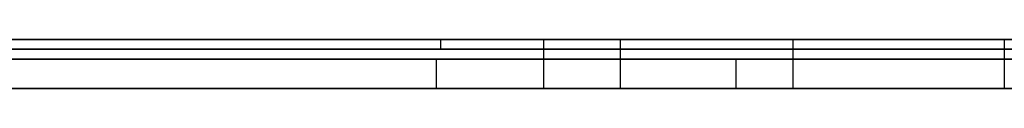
# Model space of a CAD drawing. Extents: x -3.09 to 3.09, y 0 to 2.31.
# Tile 93 of 177: x -2.102841 to -2.092792, y 2.2345 to 2.235. Entities that reach past the tile are written whole.
import ezdxf

# ---------------------------------------------------------------- set-up
doc = ezdxf.new("R2010")
doc.units = 0
doc.layers.get('0').update_dxf_attribs({"linetype": 'CONTINUOUS'})

# ---------------------------------------------------------------- blocks, each defined once
blk = doc.blocks.new('*U1')
at = {"extrusion": (0, 1, 0)}
for p, q in [((3.018, 2.235, -0.83), (-3.018, 2.235, -0.83)), ((-3.018, 2.235, 0.83), (3.018, 2.235, 0.83)), ((-2.798, 2.235, -0.725), (-1.678, 2.235, -0.725)), ((-1.678, 2.235, -0.365), (-2.798, 2.235, -0.365)), ((-2.098545, 2.235, -0.001502), (-2.111224, 2.235, -0.001502)), ((-2.111224, 2.235, -0.001502), (-2.077804, 2.235, -0.091502)), ((-2.089017, 2.235, -0.0284), (-2.098545, 2.235, -0.001502)), ((-2.097496, 2.235, -0.158753), (-2.097496, 2.235, -0.17423)), ((-2.097496, 2.235, -0.17423), (-2.096712, 2.235, -0.17423)), ((-2.111224, 2.2349, -0.001502), (-2.098545, 2.2349, -0.001502)), ((-2.077804, 2.2349, -0.091502), (-2.111224, 2.2349, -0.001502)), ((-2.098545, 2.2349, -0.001502), (-2.089017, 2.2349, -0.0284)), ((-1.678, 2.2348, -0.725), (-2.798, 2.2348, -0.725)), ((-2.798, 2.2348, -0.365), (-1.678, 2.2348, -0.365)), ((-2.097496, 2.2345, -0.17423), (-2.097496, 2.2345, -0.158753)), ((-2.096712, 2.2345, -0.17423), (-2.097496, 2.2345, -0.17423))]:
    blk.add_line(p, q, dxfattribs=at)
for p, q in [((3.018, 2.235, -0.83), (-3.018, 2.235, -0.83)), ((-2.798, 2.235, -0.725), (-1.678, 2.235, -0.725)), ((-2.097496, 2.235, -0.17423), (-2.096712, 2.235, -0.17423)), ((-2.097496, 2.235, -0.17423), (-2.097496, 2.2345, -0.17423)), ((-2.097496, 2.235, -0.158753), (-2.097496, 2.2345, -0.158753)), ((-2.096712, 2.235, -0.17423), (-2.096712, 2.2345, -0.17423)), ((-2.096712, 2.235, -0.17423), (-2.096712, 2.2345, -0.17423)), ((-2.094949, 2.235, -0.209691), (-2.094949, 2.2345, -0.209691)), ((-2.094949, 2.235, -0.209691), (-2.094949, 2.2345, -0.209691)), ((-2.092793, 2.235, -0.241038), (-2.092793, 2.2345, -0.241038)), ((-2.092793, 2.235, -0.241038), (-2.092793, 2.2345, -0.241038)), ((-1.678, 2.2348, -0.725), (-2.798, 2.2348, -0.725)), ((-2.098592, 2.2348, -0.601468), (-2.098592, 2.2345, -0.601468)), ((-2.098592, 2.2348, -0.601468), (-2.098592, 2.2345, -0.601468)), ((-2.095531, 2.2348, -0.617877), (-2.095531, 2.2345, -0.617877)), ((-2.095531, 2.2348, -0.617877), (-2.095531, 2.2345, -0.617877)), ((-2.096712, 2.2345, -0.17423), (-2.097496, 2.2345, -0.17423))]:
    blk.add_line(p, q)
at = {"extrusion": (0, 0, -1)}
for p, q in [((-3.018, 2.235, 0.83), (3.018, 2.235, 0.83)), ((-1.678, 2.235, -0.365), (-2.798, 2.235, -0.365)), ((-2.098545, 2.235, -0.001502), (-2.111224, 2.235, -0.001502)), ((-2.098545, 2.235, -0.001502), (-2.098545, 2.2349, -0.001502)), ((-2.111224, 2.2349, -0.001502), (-2.098545, 2.2349, -0.001502)), ((-2.798, 2.2348, -0.365), (-1.678, 2.2348, -0.365))]:
    blk.add_line(p, q, dxfattribs=at)
at = {"extrusion": (0.937454, 0, 0.34811)}
for p, q in [((-2.111224, 2.235, -0.001502), (-2.077804, 2.235, -0.091502)), ((-2.077804, 2.2349, -0.091502), (-2.111224, 2.2349, -0.001502))]:
    blk.add_line(p, q, dxfattribs=at)
at = {"extrusion": (-0.94261, 0, -0.333895)}
for p, q in [((-2.089017, 2.235, -0.0284), (-2.098545, 2.235, -0.001502)), ((-2.098545, 2.235, -0.001502), (-2.098545, 2.2349, -0.001502)), ((-2.098545, 2.2349, -0.001502), (-2.089017, 2.2349, -0.0284))]:
    blk.add_line(p, q, dxfattribs=at)
at = {"extrusion": (1, 0, 0)}
for p, q in [((-2.097496, 2.235, -0.158753), (-2.097496, 2.235, -0.17423)), ((-2.097496, 2.235, -0.158753), (-2.097496, 2.2345, -0.158753)), ((-2.097496, 2.235, -0.17423), (-2.097496, 2.2345, -0.17423)), ((-2.097496, 2.2345, -0.17423), (-2.097496, 2.2345, -0.158753))]:
    blk.add_line(p, q, dxfattribs=at)
for points in [[(-2.10302, 2.235, -0.263013), (-2.10284, 2.235, -0.263295), (-2.10265, 2.235, -0.263575), (-2.10247, 2.235, -0.263854), (-2.10228, 2.235, -0.264132), (-2.10208, 2.235, -0.264408), (-2.10189, 2.235, -0.264683), (-2.10169, 2.235, -0.264956), (-2.10149, 2.235, -0.265228), (-2.10129, 2.235, -0.265498), (-2.10108, 2.235, -0.265767), (-2.10087, 2.235, -0.266034), (-2.10066, 2.235, -0.2663), (-2.10045, 2.235, -0.266564), (-2.10023, 2.235, -0.266827), (-2.10001, 2.235, -0.267088), (-2.09979, 2.235, -0.267348), (-2.09957, 2.235, -0.267607), (-2.09934, 2.235, -0.267864), (-2.09911, 2.235, -0.268119), (-2.09888, 2.235, -0.268373), (-2.09865, 2.235, -0.268625), (-2.09841, 2.235, -0.268876), (-2.09817, 2.235, -0.269126), (-2.09793, 2.235, -0.269374), (-2.09768, 2.235, -0.26962), (-2.09743, 2.235, -0.269865), (-2.09718, 2.235, -0.270109), (-2.09693, 2.235, -0.270351), (-2.09667, 2.235, -0.27059), (-2.09642, 2.235, -0.270827), (-2.09616, 2.235, -0.271062), (-2.0959, 2.235, -0.271294), (-2.09564, 2.235, -0.271523), (-2.09538, 2.235, -0.27175), (-2.09512, 2.235, -0.271974), (-2.09486, 2.235, -0.272196), (-2.0946, 2.235, -0.272416), (-2.09433, 2.235, -0.272632), (-2.09407, 2.235, -0.272846), (-2.0938, 2.235, -0.273058), (-2.09353, 2.235, -0.273267), (-2.09326, 2.235, -0.273474), (-2.09299, 2.235, -0.273678), (-2.09272, 2.235, -0.273879)], [(-2.09495, 2.235, -0.209691), (-2.0951, 2.235, -0.209794), (-2.09524, 2.235, -0.209898), (-2.09539, 2.235, -0.210002), (-2.09553, 2.235, -0.210106), (-2.09568, 2.235, -0.210212), (-2.09582, 2.235, -0.210317), (-2.09596, 2.235, -0.210424), (-2.09611, 2.235, -0.210531), (-2.09625, 2.235, -0.210639), (-2.09639, 2.235, -0.210747), (-2.09653, 2.235, -0.210855), (-2.09667, 2.235, -0.210965), (-2.0968, 2.235, -0.211075), (-2.09694, 2.235, -0.211185), (-2.09708, 2.235, -0.211297), (-2.09721, 2.235, -0.211408), (-2.09735, 2.235, -0.211521), (-2.09748, 2.235, -0.211633), (-2.09762, 2.235, -0.211747), (-2.09775, 2.235, -0.211861), (-2.09788, 2.235, -0.211976), (-2.09801, 2.235, -0.212091), (-2.09814, 2.235, -0.212207), (-2.09827, 2.235, -0.212323), (-2.0984, 2.235, -0.21244), (-2.09853, 2.235, -0.212558), (-2.09866, 2.235, -0.212676), (-2.09879, 2.235, -0.212795), (-2.09891, 2.235, -0.212915), (-2.09904, 2.235, -0.213035), (-2.09916, 2.235, -0.213155), (-2.09928, 2.235, -0.213276), (-2.09941, 2.235, -0.213398), (-2.09953, 2.235, -0.21352), (-2.09965, 2.235, -0.213643), (-2.09977, 2.235, -0.213767), (-2.09989, 2.235, -0.213891), (-2.10001, 2.235, -0.214016), (-2.10013, 2.235, -0.214141), (-2.10025, 2.235, -0.214267), (-2.10036, 2.235, -0.214394), (-2.10048, 2.235, -0.214521), (-2.1006, 2.235, -0.214648), (-2.10071, 2.235, -0.214777), (-2.10082, 2.235, -0.214905), (-2.10094, 2.235, -0.215035), (-2.10105, 2.235, -0.215165), (-2.10116, 2.235, -0.215296), (-2.10127, 2.235, -0.215427), (-2.10138, 2.235, -0.215559), (-2.10149, 2.235, -0.215691), (-2.1016, 2.235, -0.215824), (-2.10171, 2.235, -0.215958), (-2.10181, 2.235, -0.216092), (-2.10192, 2.235, -0.216227), (-2.10202, 2.235, -0.216362), (-2.10213, 2.235, -0.216498), (-2.10223, 2.235, -0.216634), (-2.10234, 2.235, -0.216772), (-2.10244, 2.235, -0.216909), (-2.10254, 2.235, -0.217048), (-2.10264, 2.235, -0.217186), (-2.10274, 2.235, -0.217326), (-2.10284, 2.235, -0.217466), (-2.10294, 2.235, -0.217607)], [(-2.09495, 2.235, -0.209691), (-2.0951, 2.235, -0.209794), (-2.09524, 2.235, -0.209898), (-2.09539, 2.235, -0.210002), (-2.09553, 2.235, -0.210106), (-2.09568, 2.235, -0.210212), (-2.09582, 2.235, -0.210317), (-2.09596, 2.235, -0.210424), (-2.09611, 2.235, -0.210531), (-2.09625, 2.235, -0.210639), (-2.09639, 2.235, -0.210747), (-2.09653, 2.235, -0.210855), (-2.09667, 2.235, -0.210965), (-2.0968, 2.235, -0.211075), (-2.09694, 2.235, -0.211185), (-2.09708, 2.235, -0.211297), (-2.09721, 2.235, -0.211408), (-2.09735, 2.235, -0.211521), (-2.09748, 2.235, -0.211633), (-2.09762, 2.235, -0.211747), (-2.09775, 2.235, -0.211861), (-2.09788, 2.235, -0.211976), (-2.09801, 2.235, -0.212091), (-2.09814, 2.235, -0.212207), (-2.09827, 2.235, -0.212323), (-2.0984, 2.235, -0.21244), (-2.09853, 2.235, -0.212558), (-2.09866, 2.235, -0.212676), (-2.09879, 2.235, -0.212795), (-2.09891, 2.235, -0.212915), (-2.09904, 2.235, -0.213035), (-2.09916, 2.235, -0.213155), (-2.09928, 2.235, -0.213276), (-2.09941, 2.235, -0.213398), (-2.09953, 2.235, -0.21352), (-2.09965, 2.235, -0.213643), (-2.09977, 2.235, -0.213767), (-2.09989, 2.235, -0.213891), (-2.10001, 2.235, -0.214016), (-2.10013, 2.235, -0.214141), (-2.10025, 2.235, -0.214267), (-2.10036, 2.235, -0.214394), (-2.10048, 2.235, -0.214521), (-2.1006, 2.235, -0.214648), (-2.10071, 2.235, -0.214777), (-2.10082, 2.235, -0.214905), (-2.10094, 2.235, -0.215035), (-2.10105, 2.235, -0.215165), (-2.10116, 2.235, -0.215296), (-2.10127, 2.235, -0.215427), (-2.10138, 2.235, -0.215559), (-2.10149, 2.235, -0.215691), (-2.1016, 2.235, -0.215824), (-2.10171, 2.235, -0.215958), (-2.10181, 2.235, -0.216092), (-2.10192, 2.235, -0.216227), (-2.10202, 2.235, -0.216362), (-2.10213, 2.235, -0.216498), (-2.10223, 2.235, -0.216634), (-2.10234, 2.235, -0.216772), (-2.10244, 2.235, -0.216909), (-2.10254, 2.235, -0.217048), (-2.10264, 2.235, -0.217186), (-2.10274, 2.235, -0.217326), (-2.10284, 2.235, -0.217466), (-2.10294, 2.235, -0.217607)], [(-2.10302, 2.235, -0.263013), (-2.10284, 2.235, -0.263295), (-2.10265, 2.235, -0.263575), (-2.10247, 2.235, -0.263854), (-2.10228, 2.235, -0.264132), (-2.10208, 2.235, -0.264408), (-2.10189, 2.235, -0.264683), (-2.10169, 2.235, -0.264956), (-2.10149, 2.235, -0.265228), (-2.10129, 2.235, -0.265498), (-2.10108, 2.235, -0.265767), (-2.10087, 2.235, -0.266034), (-2.10066, 2.235, -0.2663), (-2.10045, 2.235, -0.266564), (-2.10023, 2.235, -0.266827), (-2.10001, 2.235, -0.267088), (-2.09979, 2.235, -0.267348), (-2.09957, 2.235, -0.267607), (-2.09934, 2.235, -0.267864), (-2.09911, 2.235, -0.268119), (-2.09888, 2.235, -0.268373), (-2.09865, 2.235, -0.268625), (-2.09841, 2.235, -0.268876), (-2.09817, 2.235, -0.269126), (-2.09793, 2.235, -0.269374), (-2.09768, 2.235, -0.26962), (-2.09743, 2.235, -0.269865), (-2.09718, 2.235, -0.270109), (-2.09693, 2.235, -0.270351), (-2.09667, 2.235, -0.27059), (-2.09642, 2.235, -0.270827), (-2.09616, 2.235, -0.271062), (-2.0959, 2.235, -0.271294), (-2.09564, 2.235, -0.271523), (-2.09538, 2.235, -0.27175), (-2.09512, 2.235, -0.271974), (-2.09486, 2.235, -0.272196), (-2.0946, 2.235, -0.272416), (-2.09433, 2.235, -0.272632), (-2.09407, 2.235, -0.272846), (-2.0938, 2.235, -0.273058), (-2.09353, 2.235, -0.273267), (-2.09326, 2.235, -0.273474), (-2.09299, 2.235, -0.273678), (-2.09272, 2.235, -0.273879)], [(-2.09279, 2.235, -0.157606), (-2.09287, 2.235, -0.157618), (-2.09294, 2.235, -0.157631), (-2.09301, 2.235, -0.157643), (-2.09308, 2.235, -0.157656), (-2.09315, 2.235, -0.157669), (-2.09323, 2.235, -0.157682), (-2.0933, 2.235, -0.157695), (-2.09337, 2.235, -0.157708), (-2.09344, 2.235, -0.157721), (-2.09351, 2.235, -0.157734), (-2.09358, 2.235, -0.157748), (-2.09365, 2.235, -0.157761), (-2.09373, 2.235, -0.157775), (-2.0938, 2.235, -0.157789), (-2.09387, 2.235, -0.157803), (-2.09394, 2.235, -0.157817), (-2.09401, 2.235, -0.157831), (-2.09408, 2.235, -0.157846), (-2.09415, 2.235, -0.15786), (-2.09422, 2.235, -0.157875), (-2.09429, 2.235, -0.157889), (-2.09436, 2.235, -0.157904), (-2.09442, 2.235, -0.157919), (-2.09449, 2.235, -0.157934), (-2.09456, 2.235, -0.157949), (-2.09463, 2.235, -0.157964), (-2.0947, 2.235, -0.15798), (-2.09477, 2.235, -0.157995), (-2.09484, 2.235, -0.158011), (-2.0949, 2.235, -0.158027), (-2.09497, 2.235, -0.158042), (-2.09504, 2.235, -0.158058), (-2.09511, 2.235, -0.158074), (-2.09518, 2.235, -0.158091), (-2.09524, 2.235, -0.158107), (-2.09531, 2.235, -0.158123), (-2.09538, 2.235, -0.15814), (-2.09544, 2.235, -0.158157), (-2.09551, 2.235, -0.158173), (-2.09558, 2.235, -0.15819), (-2.09564, 2.235, -0.158207), (-2.09571, 2.235, -0.158225), (-2.09578, 2.235, -0.158242), (-2.09584, 2.235, -0.158259), (-2.09591, 2.235, -0.158277), (-2.09597, 2.235, -0.158294), (-2.09604, 2.235, -0.158312), (-2.0961, 2.235, -0.15833), (-2.09617, 2.235, -0.158348), (-2.09623, 2.235, -0.158366), (-2.0963, 2.235, -0.158384), (-2.09636, 2.235, -0.158403), (-2.09643, 2.235, -0.158421), (-2.09649, 2.235, -0.15844), (-2.09655, 2.235, -0.158458), (-2.09662, 2.235, -0.158477), (-2.09668, 2.235, -0.158496), (-2.09675, 2.235, -0.158515), (-2.09681, 2.235, -0.158534), (-2.09687, 2.235, -0.158553), (-2.09694, 2.235, -0.158573), (-2.097, 2.235, -0.158592), (-2.09706, 2.235, -0.158612), (-2.09712, 2.235, -0.158632), (-2.09719, 2.235, -0.158652), (-2.09725, 2.235, -0.158672), (-2.09731, 2.235, -0.158692), (-2.09737, 2.235, -0.158712), (-2.09743, 2.235, -0.158732), (-2.0975, 2.235, -0.158753)], [(-2.09279, 2.235, -0.157606), (-2.09287, 2.235, -0.157618), (-2.09294, 2.235, -0.157631), (-2.09301, 2.235, -0.157643), (-2.09308, 2.235, -0.157656), (-2.09315, 2.235, -0.157669), (-2.09323, 2.235, -0.157682), (-2.0933, 2.235, -0.157695), (-2.09337, 2.235, -0.157708), (-2.09344, 2.235, -0.157721), (-2.09351, 2.235, -0.157734), (-2.09358, 2.235, -0.157748), (-2.09365, 2.235, -0.157761), (-2.09373, 2.235, -0.157775), (-2.0938, 2.235, -0.157789), (-2.09387, 2.235, -0.157803), (-2.09394, 2.235, -0.157817), (-2.09401, 2.235, -0.157831), (-2.09408, 2.235, -0.157846), (-2.09415, 2.235, -0.15786), (-2.09422, 2.235, -0.157875), (-2.09429, 2.235, -0.157889), (-2.09436, 2.235, -0.157904), (-2.09442, 2.235, -0.157919), (-2.09449, 2.235, -0.157934), (-2.09456, 2.235, -0.157949), (-2.09463, 2.235, -0.157964), (-2.0947, 2.235, -0.15798), (-2.09477, 2.235, -0.157995), (-2.09484, 2.235, -0.158011), (-2.0949, 2.235, -0.158027), (-2.09497, 2.235, -0.158042), (-2.09504, 2.235, -0.158058), (-2.09511, 2.235, -0.158074), (-2.09518, 2.235, -0.158091), (-2.09524, 2.235, -0.158107), (-2.09531, 2.235, -0.158123), (-2.09538, 2.235, -0.15814), (-2.09544, 2.235, -0.158157), (-2.09551, 2.235, -0.158173), (-2.09558, 2.235, -0.15819), (-2.09564, 2.235, -0.158207), (-2.09571, 2.235, -0.158225), (-2.09578, 2.235, -0.158242), (-2.09584, 2.235, -0.158259), (-2.09591, 2.235, -0.158277), (-2.09597, 2.235, -0.158294), (-2.09604, 2.235, -0.158312), (-2.0961, 2.235, -0.15833), (-2.09617, 2.235, -0.158348), (-2.09623, 2.235, -0.158366), (-2.0963, 2.235, -0.158384), (-2.09636, 2.235, -0.158403), (-2.09643, 2.235, -0.158421), (-2.09649, 2.235, -0.15844), (-2.09655, 2.235, -0.158458), (-2.09662, 2.235, -0.158477), (-2.09668, 2.235, -0.158496), (-2.09675, 2.235, -0.158515), (-2.09681, 2.235, -0.158534), (-2.09687, 2.235, -0.158553), (-2.09694, 2.235, -0.158573), (-2.097, 2.235, -0.158592), (-2.09706, 2.235, -0.158612), (-2.09712, 2.235, -0.158632), (-2.09719, 2.235, -0.158652), (-2.09725, 2.235, -0.158672), (-2.09731, 2.235, -0.158692), (-2.09737, 2.235, -0.158712), (-2.09743, 2.235, -0.158732), (-2.0975, 2.235, -0.158753)], [(-2.09671, 2.235, -0.17423), (-2.09666, 2.235, -0.174206), (-2.09661, 2.235, -0.174181), (-2.09656, 2.235, -0.174156), (-2.09651, 2.235, -0.174132), (-2.09646, 2.235, -0.174107), (-2.09641, 2.235, -0.174083), (-2.09636, 2.235, -0.174058), (-2.0963, 2.235, -0.174034), (-2.09625, 2.235, -0.174009), (-2.0962, 2.235, -0.173985), (-2.09614, 2.235, -0.17396), (-2.09609, 2.235, -0.173936), (-2.09604, 2.235, -0.173911), (-2.09598, 2.235, -0.173887), (-2.09593, 2.235, -0.173862), (-2.09587, 2.235, -0.173838), (-2.09581, 2.235, -0.173813), (-2.09576, 2.235, -0.173789), (-2.0957, 2.235, -0.173764), (-2.09564, 2.235, -0.17374), (-2.09559, 2.235, -0.173716), (-2.09553, 2.235, -0.173691), (-2.09547, 2.235, -0.173667), (-2.09541, 2.235, -0.173642), (-2.09535, 2.235, -0.173618), (-2.09529, 2.235, -0.173594), (-2.09523, 2.235, -0.173569), (-2.09517, 2.235, -0.173545), (-2.09511, 2.235, -0.173521), (-2.09505, 2.235, -0.173496), (-2.09498, 2.235, -0.173472), (-2.09492, 2.235, -0.173448), (-2.09486, 2.235, -0.173424), (-2.0948, 2.235, -0.173399), (-2.09473, 2.235, -0.173375), (-2.09467, 2.235, -0.173351), (-2.0946, 2.235, -0.173327), (-2.09454, 2.235, -0.173302), (-2.09447, 2.235, -0.173278), (-2.09441, 2.235, -0.173254), (-2.09434, 2.235, -0.17323), (-2.09427, 2.235, -0.173206), (-2.09421, 2.235, -0.173182), (-2.09414, 2.235, -0.173157), (-2.09407, 2.235, -0.173133), (-2.094, 2.235, -0.173109), (-2.09394, 2.235, -0.173085), (-2.09387, 2.235, -0.173061), (-2.0938, 2.235, -0.173037), (-2.09373, 2.235, -0.173013), (-2.09366, 2.235, -0.172989), (-2.09359, 2.235, -0.172965), (-2.09351, 2.235, -0.172941), (-2.09344, 2.235, -0.172916), (-2.09337, 2.235, -0.172892), (-2.0933, 2.235, -0.172868), (-2.09322, 2.235, -0.172844), (-2.09315, 2.235, -0.17282), (-2.09308, 2.235, -0.172796), (-2.093, 2.235, -0.172772), (-2.09293, 2.235, -0.172748), (-2.09285, 2.235, -0.172725), (-2.09278, 2.235, -0.172701)], [(-2.09671, 2.235, -0.17423), (-2.09666, 2.235, -0.174206), (-2.09661, 2.235, -0.174181), (-2.09656, 2.235, -0.174156), (-2.09651, 2.235, -0.174132), (-2.09646, 2.235, -0.174107), (-2.09641, 2.235, -0.174083), (-2.09636, 2.235, -0.174058), (-2.0963, 2.235, -0.174034), (-2.09625, 2.235, -0.174009), (-2.0962, 2.235, -0.173985), (-2.09614, 2.235, -0.17396), (-2.09609, 2.235, -0.173936), (-2.09604, 2.235, -0.173911), (-2.09598, 2.235, -0.173887), (-2.09593, 2.235, -0.173862), (-2.09587, 2.235, -0.173838), (-2.09581, 2.235, -0.173813), (-2.09576, 2.235, -0.173789), (-2.0957, 2.235, -0.173764), (-2.09564, 2.235, -0.17374), (-2.09559, 2.235, -0.173716), (-2.09553, 2.235, -0.173691), (-2.09547, 2.235, -0.173667), (-2.09541, 2.235, -0.173642), (-2.09535, 2.235, -0.173618), (-2.09529, 2.235, -0.173594), (-2.09523, 2.235, -0.173569), (-2.09517, 2.235, -0.173545), (-2.09511, 2.235, -0.173521), (-2.09505, 2.235, -0.173496), (-2.09498, 2.235, -0.173472), (-2.09492, 2.235, -0.173448), (-2.09486, 2.235, -0.173424), (-2.0948, 2.235, -0.173399), (-2.09473, 2.235, -0.173375), (-2.09467, 2.235, -0.173351), (-2.0946, 2.235, -0.173327), (-2.09454, 2.235, -0.173302), (-2.09447, 2.235, -0.173278), (-2.09441, 2.235, -0.173254), (-2.09434, 2.235, -0.17323), (-2.09427, 2.235, -0.173206), (-2.09421, 2.235, -0.173182), (-2.09414, 2.235, -0.173157), (-2.09407, 2.235, -0.173133), (-2.094, 2.235, -0.173109), (-2.09394, 2.235, -0.173085), (-2.09387, 2.235, -0.173061), (-2.0938, 2.235, -0.173037), (-2.09373, 2.235, -0.173013), (-2.09366, 2.235, -0.172989), (-2.09359, 2.235, -0.172965), (-2.09351, 2.235, -0.172941), (-2.09344, 2.235, -0.172916), (-2.09337, 2.235, -0.172892), (-2.0933, 2.235, -0.172868), (-2.09322, 2.235, -0.172844), (-2.09315, 2.235, -0.17282), (-2.09308, 2.235, -0.172796), (-2.093, 2.235, -0.172772), (-2.09293, 2.235, -0.172748), (-2.09285, 2.235, -0.172725), (-2.09278, 2.235, -0.172701)], [(-2.09279, 2.235, -0.208279), (-2.09292, 2.235, -0.208357), (-2.09304, 2.235, -0.208436), (-2.09317, 2.235, -0.208515), (-2.0933, 2.235, -0.208595), (-2.09342, 2.235, -0.208676), (-2.09355, 2.235, -0.208757), (-2.09368, 2.235, -0.208839), (-2.0938, 2.235, -0.208922), (-2.09393, 2.235, -0.209005), (-2.09406, 2.235, -0.209089), (-2.09419, 2.235, -0.209173), (-2.09431, 2.235, -0.209258), (-2.09444, 2.235, -0.209343), (-2.09457, 2.235, -0.209429), (-2.09469, 2.235, -0.209516), (-2.09482, 2.235, -0.209604), (-2.09495, 2.235, -0.209691)], [(-2.09279, 2.235, -0.208279), (-2.09292, 2.235, -0.208357), (-2.09304, 2.235, -0.208436), (-2.09317, 2.235, -0.208515), (-2.0933, 2.235, -0.208595), (-2.09342, 2.235, -0.208676), (-2.09355, 2.235, -0.208757), (-2.09368, 2.235, -0.208839), (-2.0938, 2.235, -0.208922), (-2.09393, 2.235, -0.209005), (-2.09406, 2.235, -0.209089), (-2.09419, 2.235, -0.209173), (-2.09431, 2.235, -0.209258), (-2.09444, 2.235, -0.209343), (-2.09457, 2.235, -0.209429), (-2.09469, 2.235, -0.209516), (-2.09482, 2.235, -0.209604), (-2.09495, 2.235, -0.209691)], [(-2.10316, 2.2348, -0.617554), (-2.10276, 2.2348, -0.617587), (-2.10237, 2.2348, -0.617618), (-2.10197, 2.2348, -0.617648), (-2.10157, 2.2348, -0.617676), (-2.10117, 2.2348, -0.617702), (-2.10077, 2.2348, -0.617726), (-2.10038, 2.2348, -0.617748), (-2.09998, 2.2348, -0.617768), (-2.09957, 2.2348, -0.617787), (-2.09917, 2.2348, -0.617804), (-2.09877, 2.2348, -0.617819), (-2.09837, 2.2348, -0.617833), (-2.09796, 2.2348, -0.617844), (-2.09756, 2.2348, -0.617854), (-2.09716, 2.2348, -0.617862), (-2.09675, 2.2348, -0.617868), (-2.09634, 2.2348, -0.617873), (-2.09594, 2.2348, -0.617876), (-2.09553, 2.2348, -0.617877)], [(-2.10316, 2.2348, -0.617554), (-2.10276, 2.2348, -0.617587), (-2.10237, 2.2348, -0.617618), (-2.10197, 2.2348, -0.617648), (-2.10157, 2.2348, -0.617676), (-2.10117, 2.2348, -0.617702), (-2.10077, 2.2348, -0.617726), (-2.10038, 2.2348, -0.617748), (-2.09998, 2.2348, -0.617768), (-2.09957, 2.2348, -0.617787), (-2.09917, 2.2348, -0.617804), (-2.09877, 2.2348, -0.617819), (-2.09837, 2.2348, -0.617833), (-2.09796, 2.2348, -0.617844), (-2.09756, 2.2348, -0.617854), (-2.09716, 2.2348, -0.617862), (-2.09675, 2.2348, -0.617868), (-2.09634, 2.2348, -0.617873), (-2.09594, 2.2348, -0.617876), (-2.09553, 2.2348, -0.617877)], [(-2.09859, 2.2348, -0.601468), (-2.09889, 2.2348, -0.601468), (-2.0992, 2.2348, -0.601465), (-2.0995, 2.2348, -0.601462), (-2.0998, 2.2348, -0.601457), (-2.1001, 2.2348, -0.60145), (-2.1004, 2.2348, -0.601442), (-2.10069, 2.2348, -0.601433), (-2.10099, 2.2348, -0.601422), (-2.10129, 2.2348, -0.60141), (-2.10159, 2.2348, -0.601396), (-2.10188, 2.2348, -0.601381), (-2.10218, 2.2348, -0.601364), (-2.10247, 2.2348, -0.601346), (-2.10277, 2.2348, -0.601326), (-2.10306, 2.2348, -0.601305)], [(-2.09859, 2.2348, -0.601468), (-2.09889, 2.2348, -0.601468), (-2.0992, 2.2348, -0.601465), (-2.0995, 2.2348, -0.601462), (-2.0998, 2.2348, -0.601457), (-2.1001, 2.2348, -0.60145), (-2.1004, 2.2348, -0.601442), (-2.10069, 2.2348, -0.601433), (-2.10099, 2.2348, -0.601422), (-2.10129, 2.2348, -0.60141), (-2.10159, 2.2348, -0.601396), (-2.10188, 2.2348, -0.601381), (-2.10218, 2.2348, -0.601364), (-2.10247, 2.2348, -0.601346), (-2.10277, 2.2348, -0.601326), (-2.10306, 2.2348, -0.601305)], [(-2.09252, 2.2348, -0.46796), (-2.09287, 2.2348, -0.467809), (-2.09322, 2.2348, -0.46766), (-2.09357, 2.2348, -0.467513), (-2.09392, 2.2348, -0.467367), (-2.09427, 2.2348, -0.467223), (-2.09462, 2.2348, -0.467081), (-2.09498, 2.2348, -0.466941), (-2.09533, 2.2348, -0.466803), (-2.09569, 2.2348, -0.466666), (-2.09604, 2.2348, -0.466531), (-2.0964, 2.2348, -0.466398), (-2.09676, 2.2348, -0.466267), (-2.09712, 2.2348, -0.466138), (-2.09748, 2.2348, -0.46601), (-2.09784, 2.2348, -0.465884), (-2.0982, 2.2348, -0.46576), (-2.09856, 2.2348, -0.465638), (-2.09893, 2.2348, -0.465517), (-2.09929, 2.2348, -0.465398), (-2.09965, 2.2348, -0.465281), (-2.10002, 2.2348, -0.465166), (-2.10039, 2.2348, -0.465053), (-2.10076, 2.2348, -0.464941), (-2.10112, 2.2348, -0.464831), (-2.10149, 2.2348, -0.464723), (-2.10186, 2.2348, -0.464617), (-2.10224, 2.2348, -0.464513), (-2.10261, 2.2348, -0.46441), (-2.10298, 2.2348, -0.464309)], [(-2.09252, 2.2348, -0.46796), (-2.09287, 2.2348, -0.467809), (-2.09322, 2.2348, -0.46766), (-2.09357, 2.2348, -0.467513), (-2.09392, 2.2348, -0.467367), (-2.09427, 2.2348, -0.467223), (-2.09462, 2.2348, -0.467081), (-2.09498, 2.2348, -0.466941), (-2.09533, 2.2348, -0.466803), (-2.09569, 2.2348, -0.466666), (-2.09604, 2.2348, -0.466531), (-2.0964, 2.2348, -0.466398), (-2.09676, 2.2348, -0.466267), (-2.09712, 2.2348, -0.466138), (-2.09748, 2.2348, -0.46601), (-2.09784, 2.2348, -0.465884), (-2.0982, 2.2348, -0.46576), (-2.09856, 2.2348, -0.465638), (-2.09893, 2.2348, -0.465517), (-2.09929, 2.2348, -0.465398), (-2.09965, 2.2348, -0.465281), (-2.10002, 2.2348, -0.465166), (-2.10039, 2.2348, -0.465053), (-2.10076, 2.2348, -0.464941), (-2.10112, 2.2348, -0.464831), (-2.10149, 2.2348, -0.464723), (-2.10186, 2.2348, -0.464617), (-2.10224, 2.2348, -0.464513), (-2.10261, 2.2348, -0.46441), (-2.10298, 2.2348, -0.464309)], [(-2.10306, 2.2348, -0.481239), (-2.1028, 2.2348, -0.481337), (-2.10254, 2.2348, -0.481437), (-2.10228, 2.2348, -0.481538), (-2.10202, 2.2348, -0.481641), (-2.10177, 2.2348, -0.481745), (-2.10151, 2.2348, -0.481851), (-2.10126, 2.2348, -0.481958), (-2.101, 2.2348, -0.482066), (-2.10075, 2.2348, -0.482176), (-2.10049, 2.2348, -0.482287), (-2.10024, 2.2348, -0.4824), (-2.09999, 2.2348, -0.482514), (-2.09973, 2.2348, -0.48263), (-2.09948, 2.2348, -0.482747), (-2.09923, 2.2348, -0.482866), (-2.09898, 2.2348, -0.482986), (-2.09873, 2.2348, -0.483107), (-2.09848, 2.2348, -0.48323), (-2.09823, 2.2348, -0.483354), (-2.09799, 2.2348, -0.48348), (-2.09774, 2.2348, -0.483607), (-2.09749, 2.2348, -0.483736), (-2.09724, 2.2348, -0.483866), (-2.097, 2.2348, -0.483997), (-2.09675, 2.2348, -0.48413), (-2.09651, 2.2348, -0.484264), (-2.09626, 2.2348, -0.4844), (-2.09602, 2.2348, -0.484537), (-2.09578, 2.2348, -0.484675), (-2.09554, 2.2348, -0.484814), (-2.0953, 2.2348, -0.484954), (-2.09505, 2.2348, -0.485095), (-2.09482, 2.2348, -0.485237), (-2.09458, 2.2348, -0.48538), (-2.09434, 2.2348, -0.485524), (-2.0941, 2.2348, -0.485669), (-2.09386, 2.2348, -0.485815), (-2.09363, 2.2348, -0.485961), (-2.09339, 2.2348, -0.486109), (-2.09316, 2.2348, -0.486258), (-2.09293, 2.2348, -0.486407), (-2.0927, 2.2348, -0.486558)], [(-2.10306, 2.2348, -0.481239), (-2.1028, 2.2348, -0.481337), (-2.10254, 2.2348, -0.481437), (-2.10228, 2.2348, -0.481538), (-2.10202, 2.2348, -0.481641), (-2.10177, 2.2348, -0.481745), (-2.10151, 2.2348, -0.481851), (-2.10126, 2.2348, -0.481958), (-2.101, 2.2348, -0.482066), (-2.10075, 2.2348, -0.482176), (-2.10049, 2.2348, -0.482287), (-2.10024, 2.2348, -0.4824), (-2.09999, 2.2348, -0.482514), (-2.09973, 2.2348, -0.48263), (-2.09948, 2.2348, -0.482747), (-2.09923, 2.2348, -0.482866), (-2.09898, 2.2348, -0.482986), (-2.09873, 2.2348, -0.483107), (-2.09848, 2.2348, -0.48323), (-2.09823, 2.2348, -0.483354), (-2.09799, 2.2348, -0.48348), (-2.09774, 2.2348, -0.483607), (-2.09749, 2.2348, -0.483736), (-2.09724, 2.2348, -0.483866), (-2.097, 2.2348, -0.483997), (-2.09675, 2.2348, -0.48413), (-2.09651, 2.2348, -0.484264), (-2.09626, 2.2348, -0.4844), (-2.09602, 2.2348, -0.484537), (-2.09578, 2.2348, -0.484675), (-2.09554, 2.2348, -0.484814), (-2.0953, 2.2348, -0.484954), (-2.09505, 2.2348, -0.485095), (-2.09482, 2.2348, -0.485237), (-2.09458, 2.2348, -0.48538), (-2.09434, 2.2348, -0.485524), (-2.0941, 2.2348, -0.485669), (-2.09386, 2.2348, -0.485815), (-2.09363, 2.2348, -0.485961), (-2.09339, 2.2348, -0.486109), (-2.09316, 2.2348, -0.486258), (-2.09293, 2.2348, -0.486407), (-2.0927, 2.2348, -0.486558)], [(-2.09262, 2.2348, -0.601159), (-2.09298, 2.2348, -0.601196), (-2.09335, 2.2348, -0.601232), (-2.09371, 2.2348, -0.601264), (-2.09407, 2.2348, -0.601294), (-2.09444, 2.2348, -0.601322), (-2.09481, 2.2348, -0.601348), (-2.09518, 2.2348, -0.60137), (-2.09555, 2.2348, -0.601391), (-2.09592, 2.2348, -0.601409), (-2.0963, 2.2348, -0.601425), (-2.09668, 2.2348, -0.601438), (-2.09706, 2.2348, -0.601449), (-2.09744, 2.2348, -0.601457), (-2.09782, 2.2348, -0.601464), (-2.09821, 2.2348, -0.601467), (-2.09859, 2.2348, -0.601468)], [(-2.09262, 2.2348, -0.601159), (-2.09298, 2.2348, -0.601196), (-2.09335, 2.2348, -0.601232), (-2.09371, 2.2348, -0.601264), (-2.09407, 2.2348, -0.601294), (-2.09444, 2.2348, -0.601322), (-2.09481, 2.2348, -0.601348), (-2.09518, 2.2348, -0.60137), (-2.09555, 2.2348, -0.601391), (-2.09592, 2.2348, -0.601409), (-2.0963, 2.2348, -0.601425), (-2.09668, 2.2348, -0.601438), (-2.09706, 2.2348, -0.601449), (-2.09744, 2.2348, -0.601457), (-2.09782, 2.2348, -0.601464), (-2.09821, 2.2348, -0.601467), (-2.09859, 2.2348, -0.601468)], [(-2.09553, 2.2348, -0.617877), (-2.09497, 2.2348, -0.617875), (-2.09442, 2.2348, -0.61787), (-2.09386, 2.2348, -0.617862), (-2.09331, 2.2348, -0.617851), (-2.09277, 2.2348, -0.617837)], [(-2.09553, 2.2348, -0.617877), (-2.09497, 2.2348, -0.617875), (-2.09442, 2.2348, -0.61787), (-2.09386, 2.2348, -0.617862), (-2.09331, 2.2348, -0.617851), (-2.09277, 2.2348, -0.617837)], [(-2.09553, 2.2345, -0.617877), (-2.09614, 2.2345, -0.617874), (-2.09675, 2.2345, -0.617868), (-2.09736, 2.2345, -0.617858), (-2.09797, 2.2345, -0.617844), (-2.09858, 2.2345, -0.617826), (-2.09918, 2.2345, -0.617804), (-2.09979, 2.2345, -0.617778), (-2.10039, 2.2345, -0.617747), (-2.10099, 2.2345, -0.617713), (-2.10159, 2.2345, -0.617675), (-2.10218, 2.2345, -0.617632), (-2.10278, 2.2345, -0.617586), (-2.10337, 2.2345, -0.617535)], [(-2.09553, 2.2345, -0.617877), (-2.09614, 2.2345, -0.617874), (-2.09675, 2.2345, -0.617868), (-2.09736, 2.2345, -0.617858), (-2.09797, 2.2345, -0.617844), (-2.09858, 2.2345, -0.617826), (-2.09918, 2.2345, -0.617804), (-2.09979, 2.2345, -0.617778), (-2.10039, 2.2345, -0.617747), (-2.10099, 2.2345, -0.617713), (-2.10159, 2.2345, -0.617675), (-2.10218, 2.2345, -0.617632), (-2.10278, 2.2345, -0.617586), (-2.10337, 2.2345, -0.617535)], [(-2.09859, 2.2345, -0.601468), (-2.09905, 2.2345, -0.601467), (-2.0995, 2.2345, -0.601462), (-2.09995, 2.2345, -0.601454), (-2.1004, 2.2345, -0.601442), (-2.10085, 2.2345, -0.601427), (-2.1013, 2.2345, -0.601409), (-2.10174, 2.2345, -0.601388), (-2.10219, 2.2345, -0.601363), (-2.10263, 2.2345, -0.601336), (-2.10307, 2.2345, -0.601304)], [(-2.09859, 2.2345, -0.601468), (-2.09905, 2.2345, -0.601467), (-2.0995, 2.2345, -0.601462), (-2.09995, 2.2345, -0.601454), (-2.1004, 2.2345, -0.601442), (-2.10085, 2.2345, -0.601427), (-2.1013, 2.2345, -0.601409), (-2.10174, 2.2345, -0.601388), (-2.10219, 2.2345, -0.601363), (-2.10263, 2.2345, -0.601336), (-2.10307, 2.2345, -0.601304)], [(-2.10311, 2.2345, -0.464274), (-2.10255, 2.2345, -0.464425), (-2.10199, 2.2345, -0.464581), (-2.10144, 2.2345, -0.46474), (-2.10088, 2.2345, -0.464904), (-2.10033, 2.2345, -0.465071), (-2.09978, 2.2345, -0.465243), (-2.09923, 2.2345, -0.465419), (-2.09868, 2.2345, -0.465599), (-2.09813, 2.2345, -0.465782), (-2.09759, 2.2345, -0.46597), (-2.09705, 2.2345, -0.466162), (-2.09651, 2.2345, -0.466358), (-2.09597, 2.2345, -0.466558), (-2.09544, 2.2345, -0.466762), (-2.09491, 2.2345, -0.46697), (-2.09437, 2.2345, -0.467182), (-2.09385, 2.2345, -0.467398), (-2.09332, 2.2345, -0.467618), (-2.09279, 2.2345, -0.467842)], [(-2.10311, 2.2345, -0.464274), (-2.10255, 2.2345, -0.464425), (-2.10199, 2.2345, -0.464581), (-2.10144, 2.2345, -0.46474), (-2.10088, 2.2345, -0.464904), (-2.10033, 2.2345, -0.465071), (-2.09978, 2.2345, -0.465243), (-2.09923, 2.2345, -0.465419), (-2.09868, 2.2345, -0.465599), (-2.09813, 2.2345, -0.465782), (-2.09759, 2.2345, -0.46597), (-2.09705, 2.2345, -0.466162), (-2.09651, 2.2345, -0.466358), (-2.09597, 2.2345, -0.466558), (-2.09544, 2.2345, -0.466762), (-2.09491, 2.2345, -0.46697), (-2.09437, 2.2345, -0.467182), (-2.09385, 2.2345, -0.467398), (-2.09332, 2.2345, -0.467618), (-2.09279, 2.2345, -0.467842)], [(-2.10314, 2.2345, -0.481207), (-2.10275, 2.2345, -0.481355), (-2.10236, 2.2345, -0.481506), (-2.10197, 2.2345, -0.481661), (-2.10159, 2.2345, -0.481818), (-2.10121, 2.2345, -0.481979), (-2.10082, 2.2345, -0.482143), (-2.10044, 2.2345, -0.48231), (-2.10006, 2.2345, -0.482481), (-2.09968, 2.2345, -0.482655), (-2.0993, 2.2345, -0.482832), (-2.09893, 2.2345, -0.483012), (-2.09855, 2.2345, -0.483196), (-2.09818, 2.2345, -0.483383), (-2.0978, 2.2345, -0.483573), (-2.09743, 2.2345, -0.483766), (-2.09706, 2.2345, -0.483963), (-2.09669, 2.2345, -0.484162), (-2.09633, 2.2345, -0.484366), (-2.09596, 2.2345, -0.484572), (-2.0956, 2.2345, -0.48478), (-2.09523, 2.2345, -0.484991), (-2.09487, 2.2345, -0.485204), (-2.09451, 2.2345, -0.485419), (-2.09416, 2.2345, -0.485636), (-2.0938, 2.2345, -0.485855), (-2.09345, 2.2345, -0.486076), (-2.09309, 2.2345, -0.4863), (-2.09274, 2.2345, -0.486526)], [(-2.10314, 2.2345, -0.481207), (-2.10275, 2.2345, -0.481355), (-2.10236, 2.2345, -0.481506), (-2.10197, 2.2345, -0.481661), (-2.10159, 2.2345, -0.481818), (-2.10121, 2.2345, -0.481979), (-2.10082, 2.2345, -0.482143), (-2.10044, 2.2345, -0.48231), (-2.10006, 2.2345, -0.482481), (-2.09968, 2.2345, -0.482655), (-2.0993, 2.2345, -0.482832), (-2.09893, 2.2345, -0.483012), (-2.09855, 2.2345, -0.483196), (-2.09818, 2.2345, -0.483383), (-2.0978, 2.2345, -0.483573), (-2.09743, 2.2345, -0.483766), (-2.09706, 2.2345, -0.483963), (-2.09669, 2.2345, -0.484162), (-2.09633, 2.2345, -0.484366), (-2.09596, 2.2345, -0.484572), (-2.0956, 2.2345, -0.48478), (-2.09523, 2.2345, -0.484991), (-2.09487, 2.2345, -0.485204), (-2.09451, 2.2345, -0.485419), (-2.09416, 2.2345, -0.485636), (-2.0938, 2.2345, -0.485855), (-2.09345, 2.2345, -0.486076), (-2.09309, 2.2345, -0.4863), (-2.09274, 2.2345, -0.486526)], [(-2.10291, 2.2345, -0.21756), (-2.10276, 2.2345, -0.217349), (-2.10261, 2.2345, -0.217139), (-2.10245, 2.2345, -0.216931), (-2.1023, 2.2345, -0.216724), (-2.10214, 2.2345, -0.216518), (-2.10199, 2.2345, -0.216314), (-2.10183, 2.2345, -0.216111), (-2.10167, 2.2345, -0.215909), (-2.1015, 2.2345, -0.215709), (-2.10134, 2.2345, -0.21551), (-2.10117, 2.2345, -0.215312), (-2.10101, 2.2345, -0.215116), (-2.10084, 2.2345, -0.214921), (-2.10067, 2.2345, -0.214727), (-2.10049, 2.2345, -0.214535), (-2.10032, 2.2345, -0.214344), (-2.10014, 2.2345, -0.214154), (-2.09996, 2.2345, -0.213966), (-2.09978, 2.2345, -0.213779), (-2.0996, 2.2345, -0.213593), (-2.09942, 2.2345, -0.213409), (-2.09923, 2.2345, -0.213226), (-2.09905, 2.2345, -0.213044), (-2.09886, 2.2345, -0.212864), (-2.09867, 2.2345, -0.212685), (-2.09848, 2.2345, -0.212507), (-2.09828, 2.2345, -0.212331), (-2.09809, 2.2345, -0.212156), (-2.09789, 2.2345, -0.211982), (-2.09769, 2.2345, -0.21181), (-2.09749, 2.2345, -0.211639), (-2.09729, 2.2345, -0.211469), (-2.09708, 2.2345, -0.211301), (-2.09688, 2.2345, -0.211134), (-2.09667, 2.2345, -0.210968), (-2.09646, 2.2345, -0.210804), (-2.09625, 2.2345, -0.210641), (-2.09604, 2.2345, -0.210479), (-2.09582, 2.2345, -0.210319), (-2.09561, 2.2345, -0.21016), (-2.09539, 2.2345, -0.210003), (-2.09517, 2.2345, -0.209846), (-2.09495, 2.2345, -0.209691)], [(-2.0925, 2.2345, -0.274038), (-2.09291, 2.2345, -0.273737), (-2.09332, 2.2345, -0.27343), (-2.09372, 2.2345, -0.273118), (-2.09412, 2.2345, -0.272799), (-2.09452, 2.2345, -0.272476), (-2.09492, 2.2345, -0.272146), (-2.09531, 2.2345, -0.27181), (-2.09571, 2.2345, -0.271469), (-2.09609, 2.2345, -0.271122), (-2.09648, 2.2345, -0.27077), (-2.09686, 2.2345, -0.270412), (-2.09724, 2.2345, -0.270048), (-2.09762, 2.2345, -0.26968), (-2.09799, 2.2345, -0.26931), (-2.09835, 2.2345, -0.268935), (-2.09871, 2.2345, -0.268558), (-2.09906, 2.2345, -0.268177), (-2.0994, 2.2345, -0.267793), (-2.09974, 2.2345, -0.267405), (-2.10008, 2.2345, -0.267014), (-2.1004, 2.2345, -0.26662), (-2.10072, 2.2345, -0.266223), (-2.10104, 2.2345, -0.265822), (-2.10135, 2.2345, -0.265417), (-2.10165, 2.2345, -0.26501), (-2.10195, 2.2345, -0.264599), (-2.10224, 2.2345, -0.264184), (-2.10253, 2.2345, -0.263767), (-2.1028, 2.2345, -0.263346), (-2.10308, 2.2345, -0.262921)], [(-2.0925, 2.2345, -0.274038), (-2.09291, 2.2345, -0.273737), (-2.09332, 2.2345, -0.27343), (-2.09372, 2.2345, -0.273118), (-2.09412, 2.2345, -0.272799), (-2.09452, 2.2345, -0.272476), (-2.09492, 2.2345, -0.272146), (-2.09531, 2.2345, -0.27181), (-2.09571, 2.2345, -0.271469), (-2.09609, 2.2345, -0.271122), (-2.09648, 2.2345, -0.27077), (-2.09686, 2.2345, -0.270412), (-2.09724, 2.2345, -0.270048), (-2.09762, 2.2345, -0.26968), (-2.09799, 2.2345, -0.26931), (-2.09835, 2.2345, -0.268935), (-2.09871, 2.2345, -0.268558), (-2.09906, 2.2345, -0.268177), (-2.0994, 2.2345, -0.267793), (-2.09974, 2.2345, -0.267405), (-2.10008, 2.2345, -0.267014), (-2.1004, 2.2345, -0.26662), (-2.10072, 2.2345, -0.266223), (-2.10104, 2.2345, -0.265822), (-2.10135, 2.2345, -0.265417), (-2.10165, 2.2345, -0.26501), (-2.10195, 2.2345, -0.264599), (-2.10224, 2.2345, -0.264184), (-2.10253, 2.2345, -0.263767), (-2.1028, 2.2345, -0.263346), (-2.10308, 2.2345, -0.262921)], [(-2.10291, 2.2345, -0.21756), (-2.10276, 2.2345, -0.217349), (-2.10261, 2.2345, -0.217139), (-2.10245, 2.2345, -0.216931), (-2.1023, 2.2345, -0.216724), (-2.10214, 2.2345, -0.216518), (-2.10199, 2.2345, -0.216314), (-2.10183, 2.2345, -0.216111), (-2.10167, 2.2345, -0.215909), (-2.1015, 2.2345, -0.215709), (-2.10134, 2.2345, -0.21551), (-2.10117, 2.2345, -0.215312), (-2.10101, 2.2345, -0.215116), (-2.10084, 2.2345, -0.214921), (-2.10067, 2.2345, -0.214727), (-2.10049, 2.2345, -0.214535), (-2.10032, 2.2345, -0.214344), (-2.10014, 2.2345, -0.214154), (-2.09996, 2.2345, -0.213966), (-2.09978, 2.2345, -0.213779), (-2.0996, 2.2345, -0.213593), (-2.09942, 2.2345, -0.213409), (-2.09923, 2.2345, -0.213226), (-2.09905, 2.2345, -0.213044), (-2.09886, 2.2345, -0.212864), (-2.09867, 2.2345, -0.212685), (-2.09848, 2.2345, -0.212507), (-2.09828, 2.2345, -0.212331), (-2.09809, 2.2345, -0.212156), (-2.09789, 2.2345, -0.211982), (-2.09769, 2.2345, -0.21181), (-2.09749, 2.2345, -0.211639), (-2.09729, 2.2345, -0.211469), (-2.09708, 2.2345, -0.211301), (-2.09688, 2.2345, -0.211134), (-2.09667, 2.2345, -0.210968), (-2.09646, 2.2345, -0.210804), (-2.09625, 2.2345, -0.210641), (-2.09604, 2.2345, -0.210479), (-2.09582, 2.2345, -0.210319), (-2.09561, 2.2345, -0.21016), (-2.09539, 2.2345, -0.210003), (-2.09517, 2.2345, -0.209846), (-2.09495, 2.2345, -0.209691)], [(-2.09243, 2.2345, -0.601138), (-2.09297, 2.2345, -0.601195), (-2.09351, 2.2345, -0.601247), (-2.09406, 2.2345, -0.601293), (-2.09461, 2.2345, -0.601334), (-2.09517, 2.2345, -0.60137), (-2.09573, 2.2345, -0.6014), (-2.09629, 2.2345, -0.601425), (-2.09686, 2.2345, -0.601444), (-2.09744, 2.2345, -0.601457), (-2.09801, 2.2345, -0.601466), (-2.09859, 2.2345, -0.601468)], [(-2.09243, 2.2345, -0.601138), (-2.09297, 2.2345, -0.601195), (-2.09351, 2.2345, -0.601247), (-2.09406, 2.2345, -0.601293), (-2.09461, 2.2345, -0.601334), (-2.09517, 2.2345, -0.60137), (-2.09573, 2.2345, -0.6014), (-2.09629, 2.2345, -0.601425), (-2.09686, 2.2345, -0.601444), (-2.09744, 2.2345, -0.601457), (-2.09801, 2.2345, -0.601466), (-2.09859, 2.2345, -0.601468)], [(-2.0975, 2.2345, -0.158753), (-2.0974, 2.2345, -0.158722), (-2.09731, 2.2345, -0.158691), (-2.09722, 2.2345, -0.158661), (-2.09712, 2.2345, -0.158631), (-2.09703, 2.2345, -0.158602), (-2.09693, 2.2345, -0.158572), (-2.09684, 2.2345, -0.158543), (-2.09674, 2.2345, -0.158514), (-2.09665, 2.2345, -0.158486), (-2.09655, 2.2345, -0.158457), (-2.09646, 2.2345, -0.158429), (-2.09636, 2.2345, -0.158402), (-2.09626, 2.2345, -0.158374), (-2.09616, 2.2345, -0.158347), (-2.09607, 2.2345, -0.15832), (-2.09597, 2.2345, -0.158293), (-2.09587, 2.2345, -0.158267), (-2.09577, 2.2345, -0.158241), (-2.09567, 2.2345, -0.158215), (-2.09557, 2.2345, -0.158189), (-2.09547, 2.2345, -0.158164), (-2.09537, 2.2345, -0.158139), (-2.09527, 2.2345, -0.158114), (-2.09517, 2.2345, -0.158089), (-2.09507, 2.2345, -0.158065), (-2.09497, 2.2345, -0.158041), (-2.09486, 2.2345, -0.158017), (-2.09476, 2.2345, -0.157994), (-2.09466, 2.2345, -0.15797), (-2.09455, 2.2345, -0.157947), (-2.09445, 2.2345, -0.157925), (-2.09435, 2.2345, -0.157902), (-2.09424, 2.2345, -0.15788), (-2.09414, 2.2345, -0.157858), (-2.09403, 2.2345, -0.157836), (-2.09393, 2.2345, -0.157815), (-2.09382, 2.2345, -0.157794), (-2.09372, 2.2345, -0.157773), (-2.09361, 2.2345, -0.157753), (-2.0935, 2.2345, -0.157732), (-2.09339, 2.2345, -0.157712), (-2.09329, 2.2345, -0.157693), (-2.09318, 2.2345, -0.157673), (-2.09307, 2.2345, -0.157654), (-2.09296, 2.2345, -0.157635), (-2.09285, 2.2345, -0.157616), (-2.09274, 2.2345, -0.157598)], [(-2.0975, 2.2345, -0.158753), (-2.0974, 2.2345, -0.158722), (-2.09731, 2.2345, -0.158691), (-2.09722, 2.2345, -0.158661), (-2.09712, 2.2345, -0.158631), (-2.09703, 2.2345, -0.158602), (-2.09693, 2.2345, -0.158572), (-2.09684, 2.2345, -0.158543), (-2.09674, 2.2345, -0.158514), (-2.09665, 2.2345, -0.158486), (-2.09655, 2.2345, -0.158457), (-2.09646, 2.2345, -0.158429), (-2.09636, 2.2345, -0.158402), (-2.09626, 2.2345, -0.158374), (-2.09616, 2.2345, -0.158347), (-2.09607, 2.2345, -0.15832), (-2.09597, 2.2345, -0.158293), (-2.09587, 2.2345, -0.158267), (-2.09577, 2.2345, -0.158241), (-2.09567, 2.2345, -0.158215), (-2.09557, 2.2345, -0.158189), (-2.09547, 2.2345, -0.158164), (-2.09537, 2.2345, -0.158139), (-2.09527, 2.2345, -0.158114), (-2.09517, 2.2345, -0.158089), (-2.09507, 2.2345, -0.158065), (-2.09497, 2.2345, -0.158041), (-2.09486, 2.2345, -0.158017), (-2.09476, 2.2345, -0.157994), (-2.09466, 2.2345, -0.15797), (-2.09455, 2.2345, -0.157947), (-2.09445, 2.2345, -0.157925), (-2.09435, 2.2345, -0.157902), (-2.09424, 2.2345, -0.15788), (-2.09414, 2.2345, -0.157858), (-2.09403, 2.2345, -0.157836), (-2.09393, 2.2345, -0.157815), (-2.09382, 2.2345, -0.157794), (-2.09372, 2.2345, -0.157773), (-2.09361, 2.2345, -0.157753), (-2.0935, 2.2345, -0.157732), (-2.09339, 2.2345, -0.157712), (-2.09329, 2.2345, -0.157693), (-2.09318, 2.2345, -0.157673), (-2.09307, 2.2345, -0.157654), (-2.09296, 2.2345, -0.157635), (-2.09285, 2.2345, -0.157616), (-2.09274, 2.2345, -0.157598)], [(-2.09277, 2.2345, -0.172697), (-2.09288, 2.2345, -0.172733), (-2.09299, 2.2345, -0.172769), (-2.0931, 2.2345, -0.172805), (-2.09321, 2.2345, -0.172841), (-2.09332, 2.2345, -0.172877), (-2.09343, 2.2345, -0.172913), (-2.09354, 2.2345, -0.172949), (-2.09365, 2.2345, -0.172985), (-2.09375, 2.2345, -0.173022), (-2.09386, 2.2345, -0.173058), (-2.09396, 2.2345, -0.173094), (-2.09406, 2.2345, -0.17313), (-2.09417, 2.2345, -0.173167), (-2.09427, 2.2345, -0.173203), (-2.09437, 2.2345, -0.173239), (-2.09447, 2.2345, -0.173276), (-2.09456, 2.2345, -0.173312), (-2.09466, 2.2345, -0.173349), (-2.09476, 2.2345, -0.173385), (-2.09485, 2.2345, -0.173422), (-2.09495, 2.2345, -0.173458), (-2.09504, 2.2345, -0.173495), (-2.09513, 2.2345, -0.173531), (-2.09523, 2.2345, -0.173568), (-2.09532, 2.2345, -0.173604), (-2.09541, 2.2345, -0.173641), (-2.09549, 2.2345, -0.173678), (-2.09558, 2.2345, -0.173714), (-2.09567, 2.2345, -0.173751), (-2.09576, 2.2345, -0.173788), (-2.09584, 2.2345, -0.173824), (-2.09592, 2.2345, -0.173861), (-2.09601, 2.2345, -0.173898), (-2.09609, 2.2345, -0.173935), (-2.09617, 2.2345, -0.173972), (-2.09625, 2.2345, -0.174008), (-2.09633, 2.2345, -0.174045), (-2.09641, 2.2345, -0.174082), (-2.09649, 2.2345, -0.174119), (-2.09656, 2.2345, -0.174156), (-2.09664, 2.2345, -0.174193), (-2.09671, 2.2345, -0.17423)], [(-2.09277, 2.2345, -0.172697), (-2.09288, 2.2345, -0.172733), (-2.09299, 2.2345, -0.172769), (-2.0931, 2.2345, -0.172805), (-2.09321, 2.2345, -0.172841), (-2.09332, 2.2345, -0.172877), (-2.09343, 2.2345, -0.172913), (-2.09354, 2.2345, -0.172949), (-2.09365, 2.2345, -0.172985), (-2.09375, 2.2345, -0.173022), (-2.09386, 2.2345, -0.173058), (-2.09396, 2.2345, -0.173094), (-2.09406, 2.2345, -0.17313), (-2.09417, 2.2345, -0.173167), (-2.09427, 2.2345, -0.173203), (-2.09437, 2.2345, -0.173239), (-2.09447, 2.2345, -0.173276), (-2.09456, 2.2345, -0.173312), (-2.09466, 2.2345, -0.173349), (-2.09476, 2.2345, -0.173385), (-2.09485, 2.2345, -0.173422), (-2.09495, 2.2345, -0.173458), (-2.09504, 2.2345, -0.173495), (-2.09513, 2.2345, -0.173531), (-2.09523, 2.2345, -0.173568), (-2.09532, 2.2345, -0.173604), (-2.09541, 2.2345, -0.173641), (-2.09549, 2.2345, -0.173678), (-2.09558, 2.2345, -0.173714), (-2.09567, 2.2345, -0.173751), (-2.09576, 2.2345, -0.173788), (-2.09584, 2.2345, -0.173824), (-2.09592, 2.2345, -0.173861), (-2.09601, 2.2345, -0.173898), (-2.09609, 2.2345, -0.173935), (-2.09617, 2.2345, -0.173972), (-2.09625, 2.2345, -0.174008), (-2.09633, 2.2345, -0.174045), (-2.09641, 2.2345, -0.174082), (-2.09649, 2.2345, -0.174119), (-2.09656, 2.2345, -0.174156), (-2.09664, 2.2345, -0.174193), (-2.09671, 2.2345, -0.17423)], [(-2.09221, 2.2345, -0.617819), (-2.09303, 2.2345, -0.617844), (-2.09386, 2.2345, -0.617862), (-2.09469, 2.2345, -0.617873), (-2.09553, 2.2345, -0.617877)], [(-2.09221, 2.2345, -0.617819), (-2.09303, 2.2345, -0.617844), (-2.09386, 2.2345, -0.617862), (-2.09469, 2.2345, -0.617873), (-2.09553, 2.2345, -0.617877)], [(-2.09495, 2.2345, -0.209691), (-2.09476, 2.2345, -0.209559), (-2.09457, 2.2345, -0.209429), (-2.09437, 2.2345, -0.2093), (-2.09418, 2.2345, -0.209172), (-2.09399, 2.2345, -0.209045), (-2.0938, 2.2345, -0.20892), (-2.09361, 2.2345, -0.208796), (-2.09342, 2.2345, -0.208674), (-2.09323, 2.2345, -0.208552), (-2.09304, 2.2345, -0.208433), (-2.09285, 2.2345, -0.208314), (-2.09266, 2.2345, -0.208197)], [(-2.09495, 2.2345, -0.209691), (-2.09476, 2.2345, -0.209559), (-2.09457, 2.2345, -0.209429), (-2.09437, 2.2345, -0.2093), (-2.09418, 2.2345, -0.209172), (-2.09399, 2.2345, -0.209045), (-2.0938, 2.2345, -0.20892), (-2.09361, 2.2345, -0.208796), (-2.09342, 2.2345, -0.208674), (-2.09323, 2.2345, -0.208552), (-2.09304, 2.2345, -0.208433), (-2.09285, 2.2345, -0.208314), (-2.09266, 2.2345, -0.208197)]]:
    blk.add_polyline3d(points)

msp = doc.modelspace()

# ---------------------------------------------------------------- block references
msp.add_blockref('*U1', (0, 0))

doc.saveas('drawing.dxf')
